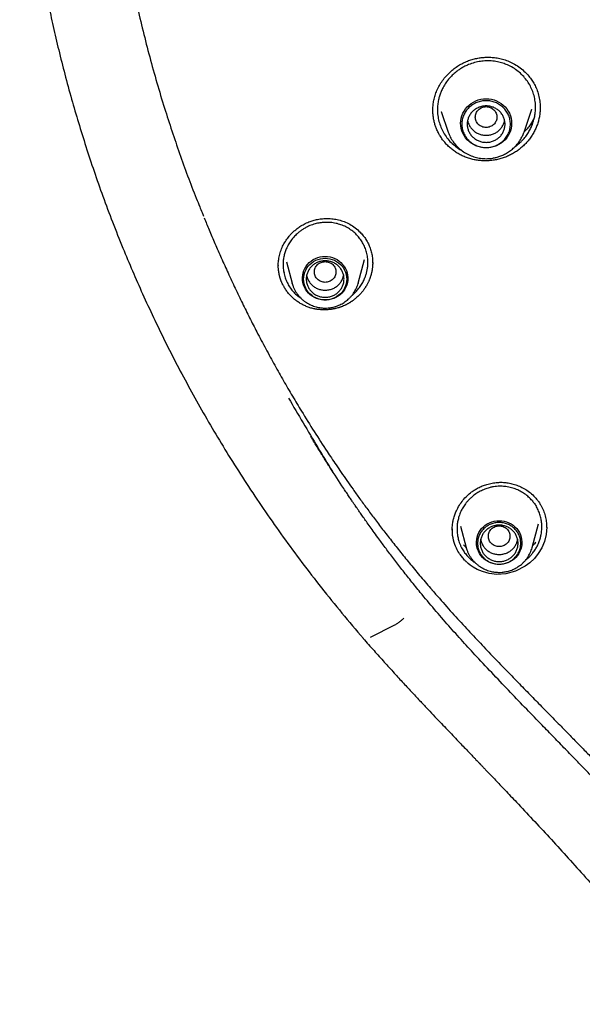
# Model space of a CAD drawing. Header units: millimetres. Extents: x 8 to 866, y 12 to 2084.
# Tile 61 of 98: x 367 to 388, y 1864 to 1901. Entities that reach past the tile are written whole.
import ezdxf

# ---------------------------------------------------------------- set-up
doc = ezdxf.new("R2010")
doc.units = ezdxf.units.MM

msp = doc.modelspace()

# ---------------------------------------------------------------- linework, layer by layer
at = {"color": 7, "linetype": 'Continuous', "lineweight": 30}
for p, q in [((382.432, 1897.412), (382.696, 1896.646)), ((382.438, 1897.405), (382.435, 1897.413)), ((385.506, 1896.646), (385.8, 1897.498)), ((385.8, 1897.499), (385.798, 1897.492)), ((386.101, 1897.581), (386.103, 1897.543)), ((382.698, 1896.64), (382.696, 1896.646)), ((385.498, 1896.627), (385.506, 1896.646)), ((376.7, 1891.838), (376.914, 1891.048)), ((379.36, 1891.048), (379.599, 1891.93)), ((379.895, 1891.836), (379.894, 1891.797)), ((376.403, 1891.687), (376.403, 1891.702)), ((376.637, 1891.434), (376.62, 1891.468)), ((376.918, 1891.033), (376.914, 1891.048)), ((379.36, 1891.048), (379.359, 1891.043)), ((386.109, 1882.858), (386.13, 1882.823)), ((383.146, 1882.052), (383.361, 1881.259)), ((385.807, 1881.259), (386.043, 1882.13)), ((386.341, 1882.022), (386.341, 1882)), ((382.847, 1881.909), (382.847, 1881.928)), ((383.356, 1881.259), (383.266, 1881.363)), ((383.365, 1881.244), (383.361, 1881.259)), ((385.807, 1881.259), (385.806, 1881.253)), ((383.504, 1880.843), (383.383, 1880.968)), ((379.821, 1877.939), (380.722, 1878.394))]:
    msp.add_line(p, q, dxfattribs=at)
at = {"color": 7, "linetype": 'Continuous', "lineweight": 30, "flags": 128}
for points in [[(384.101, 1896.063), (384.002, 1896.068), (383.905, 1896.083), (383.809, 1896.108), (383.717, 1896.142), (383.629, 1896.185), (383.546, 1896.237), (383.47, 1896.297), (383.4, 1896.364), (383.338, 1896.438), (383.284, 1896.518), (383.239, 1896.603), (383.204, 1896.692), (383.178, 1896.784), (383.163, 1896.878), (383.157, 1896.973), (383.163, 1897.068), (383.178, 1897.162), (383.204, 1897.254), (383.239, 1897.342), (383.284, 1897.427), (383.338, 1897.507), (383.4, 1897.581), (383.47, 1897.648), (383.546, 1897.708), (383.629, 1897.76), (383.717, 1897.803), (383.809, 1897.837), (383.905, 1897.862), (384.002, 1897.877), (384.101, 1897.882), (384.2, 1897.877), (384.297, 1897.862), (384.393, 1897.837), (384.485, 1897.803), (384.573, 1897.76), (384.656, 1897.708), (384.733, 1897.648), (384.802, 1897.581), (384.865, 1897.507), (384.918, 1897.427), (384.963, 1897.342), (384.999, 1897.254), (385.024, 1897.162), (385.04, 1897.068), (385.045, 1896.973), (385.04, 1896.878), (385.024, 1896.784), (384.999, 1896.692), (384.963, 1896.603), (384.918, 1896.518), (384.865, 1896.438), (384.802, 1896.364), (384.733, 1896.297), (384.656, 1896.237), (384.573, 1896.185), (384.485, 1896.142), (384.393, 1896.108), (384.297, 1896.083), (384.2, 1896.068), (384.101, 1896.063)], [(385.506, 1896.646), (385.502, 1896.633), (385.5, 1896.628)], [(378.137, 1892.042), (378.23, 1892.037), (378.321, 1892.023), (378.41, 1891.998), (378.496, 1891.965), (378.577, 1891.922), (378.653, 1891.871), (378.723, 1891.813), (378.786, 1891.747), (378.841, 1891.675), (378.887, 1891.598), (378.924, 1891.516), (378.952, 1891.431), (378.969, 1891.344), (378.977, 1891.255), (378.975, 1891.166), (378.962, 1891.077), (378.939, 1890.991), (378.907, 1890.907), (378.865, 1890.827), (378.814, 1890.753), (378.755, 1890.684), (378.689, 1890.622), (378.616, 1890.567), (378.537, 1890.52), (378.453, 1890.482), (378.366, 1890.453), (378.275, 1890.434), (378.183, 1890.424), (378.091, 1890.424), (377.999, 1890.434), (377.908, 1890.453), (377.821, 1890.482), (377.737, 1890.52), (377.658, 1890.567), (377.585, 1890.622), (377.519, 1890.684), (377.46, 1890.753), (377.409, 1890.827), (377.368, 1890.907), (377.335, 1890.991), (377.312, 1891.077), (377.3, 1891.166), (377.297, 1891.255), (377.305, 1891.344), (377.322, 1891.431), (377.35, 1891.516), (377.387, 1891.598), (377.434, 1891.675), (377.488, 1891.747), (377.551, 1891.813), (377.621, 1891.871), (377.697, 1891.922), (377.778, 1891.965), (377.864, 1891.998), (377.953, 1892.023), (378.045, 1892.037), (378.137, 1892.042)], [(378.137, 1890.432), (378.048, 1890.437), (377.959, 1890.451), (377.873, 1890.475), (377.79, 1890.508), (377.711, 1890.55), (377.638, 1890.6), (377.571, 1890.658), (377.512, 1890.722), (377.46, 1890.793), (377.416, 1890.868), (377.382, 1890.948), (377.357, 1891.031), (377.342, 1891.116), (377.337, 1891.203), (377.342, 1891.289), (377.357, 1891.374), (377.382, 1891.457), (377.416, 1891.537), (377.46, 1891.613), (377.512, 1891.683), (377.571, 1891.748), (377.638, 1891.805), (377.711, 1891.855), (377.79, 1891.897), (377.873, 1891.93), (377.959, 1891.954), (378.048, 1891.969), (378.137, 1891.974), (378.227, 1891.969), (378.315, 1891.954), (378.401, 1891.93), (378.484, 1891.897), (378.563, 1891.855), (378.636, 1891.805), (378.703, 1891.748), (378.763, 1891.683), (378.814, 1891.613), (378.858, 1891.537), (378.892, 1891.457), (378.917, 1891.374), (378.932, 1891.289), (378.937, 1891.203), (378.932, 1891.116), (378.917, 1891.031), (378.892, 1890.948), (378.858, 1890.868), (378.814, 1890.793), (378.763, 1890.722), (378.703, 1890.658), (378.636, 1890.6), (378.563, 1890.55), (378.484, 1890.508), (378.401, 1890.475), (378.315, 1890.451), (378.227, 1890.437), (378.137, 1890.432)], [(386.343, 1882.017), (386.344, 1882.012), (386.321, 1881.741), (386.258, 1881.485), (386.161, 1881.251), (386.035, 1881.039), (385.888, 1880.854), (385.725, 1880.695), (385.55, 1880.563), (385.186, 1880.378), (384.83, 1880.285), (384.5, 1880.264), (384.21, 1880.298), (383.969, 1880.364), (383.775, 1880.446), (383.624, 1880.531), (383.513, 1880.607), (383.438, 1880.667), (383.394, 1880.705), (383.384, 1880.715), (383.381, 1880.717), (383.38, 1880.718), (383.38, 1880.718), (383.38, 1880.718), (383.38, 1880.718), (383.38, 1880.718)], [(384.584, 1882.253), (384.677, 1882.248), (384.768, 1882.233), (384.857, 1882.209), (384.943, 1882.175), (385.024, 1882.133), (385.1, 1882.082), (385.17, 1882.023), (385.233, 1881.958), (385.288, 1881.886), (385.334, 1881.809), (385.371, 1881.727), (385.399, 1881.642), (385.417, 1881.554), (385.424, 1881.465), (385.422, 1881.376), (385.409, 1881.288), (385.386, 1881.201), (385.354, 1881.118), (385.312, 1881.038), (385.261, 1880.963), (385.202, 1880.894), (385.136, 1880.832), (385.063, 1880.777), (384.984, 1880.731), (384.9, 1880.693), (384.813, 1880.664), (384.722, 1880.644), (384.63, 1880.634), (384.538, 1880.634), (384.446, 1880.644), (384.355, 1880.664), (384.268, 1880.693), (384.184, 1880.731), (384.105, 1880.777), (384.032, 1880.832), (383.966, 1880.894), (383.907, 1880.963), (383.856, 1881.038), (383.815, 1881.118), (383.782, 1881.201), (383.759, 1881.288), (383.747, 1881.376), (383.744, 1881.465), (383.752, 1881.554), (383.77, 1881.642), (383.797, 1881.727), (383.834, 1881.809), (383.881, 1881.886), (383.935, 1881.958), (383.998, 1882.023), (384.068, 1882.082), (384.144, 1882.133), (384.226, 1882.175), (384.311, 1882.209), (384.4, 1882.233), (384.492, 1882.248), (384.584, 1882.253)]]:
    msp.add_lwpolyline(points, dxfattribs=at)
at = {"color": 7, "linetype": 'Continuous', "lineweight": 30}
for points, knots in [([(385.428, 1947.324), (385.162, 1947.073), (384.517, 1946.464), (383.741, 1945.665), (383.211, 1945.101), (383.022, 1944.895), (382.969, 1944.838), (382.917, 1944.782), (382.865, 1944.725), (382.814, 1944.668), (382.762, 1944.611), (382.709, 1944.553), (382.644, 1944.481), (382.547, 1944.373), (382.404, 1944.213), (382.21, 1943.994), (381.972, 1943.72), (381.69, 1943.392), (381.36, 1943), (380.982, 1942.542), (380.558, 1942.014), (380.095, 1941.42), (379.595, 1940.757), (379.062, 1940.025), (378.626, 1939.403), (378.321, 1938.953), (378.152, 1938.701), (378.01, 1938.486), (377.871, 1938.273), (377.734, 1938.062), (377.6, 1937.853), (377.394, 1937.528), (377.124, 1937.092), (376.742, 1936.459), (376.336, 1935.76), (375.914, 1935.002), (375.608, 1934.431), (375.403, 1934.036), (375.285, 1933.808), (375.172, 1933.584), (375.062, 1933.366), (374.956, 1933.151), (374.854, 1932.942), (374.498, 1932.206), (373.917, 1930.929), (373.168, 1929.085), (372.496, 1927.215), (371.926, 1925.396), (371.448, 1923.634), (371.067, 1922.003), (370.841, 1920.865), (370.727, 1920.23), (370.693, 1920.032), (370.659, 1919.834), (370.626, 1919.636), (370.594, 1919.438), (370.539, 1919.088), (370.461, 1918.564), (370.364, 1917.845), (370.271, 1917.06), (370.186, 1916.209), (370.12, 1915.407), (370.071, 1914.667), (370.037, 1914.003), (370.011, 1913.31), (369.994, 1912.58), (369.989, 1911.817), (369.997, 1910.996), (370.02, 1910.157), (370.058, 1909.323), (370.106, 1908.548), (370.162, 1907.833), (370.225, 1907.158), (370.292, 1906.528), (370.346, 1906.076), (370.38, 1905.803), (370.395, 1905.686), (370.41, 1905.573), (370.425, 1905.463), (370.44, 1905.356), (370.454, 1905.253), (370.553, 1904.549), (370.766, 1903.24), (371.155, 1901.331), (371.625, 1899.423), (372.154, 1897.595), (372.738, 1895.851), (373.179, 1894.638), (373.45, 1893.987), (373.494, 1893.884)], [0, 0, 0, 0, 0.018599, 0.04507, 0.056717, 0.058025, 0.059332, 0.060639, 0.061947, 0.063254, 0.064561, 0.065869, 0.067269, 0.0695, 0.073274, 0.078244, 0.084411, 0.091774, 0.100334, 0.110561, 0.122095, 0.134937, 0.149086, 0.164542, 0.181306, 0.187969, 0.192424, 0.196826, 0.201176, 0.205475, 0.209723, 0.213919, 0.225194, 0.236079, 0.251832, 0.266693, 0.280661, 0.285164, 0.289565, 0.293866, 0.298065, 0.302163, 0.30616, 0.310056, 0.344243, 0.378429, 0.412614, 0.446799, 0.476883, 0.506965, 0.533438, 0.536905, 0.540371, 0.543838, 0.547305, 0.550771, 0.554238, 0.565647, 0.578178, 0.59183, 0.606602, 0.622496, 0.63351, 0.645005, 0.656981, 0.669437, 0.682878, 0.696522, 0.711963, 0.726388, 0.739797, 0.75219, 0.763567, 0.774909, 0.785022, 0.787123, 0.789162, 0.79114, 0.793055, 0.794908, 0.7967, 0.798429, 0.831748, 0.865347, 0.899227, 0.933388, 0.963682, 0.994194, 1, 1, 1, 1]), ([(366.927, 1915.065), (366.923, 1915.005), (366.916, 1914.883), (366.906, 1914.67), (366.892, 1914.432), (366.878, 1914.154), (366.865, 1913.859), (366.853, 1913.547), (366.842, 1913.218), (366.832, 1912.85), (366.825, 1912.439), (366.821, 1911.986), (366.82, 1911.509), (366.825, 1911.037), (366.833, 1910.573), (366.845, 1910.117), (366.863, 1909.639), (366.886, 1909.135), (366.916, 1908.604), (366.953, 1908.047), (367, 1907.442), (367.059, 1906.787), (367.133, 1906.08), (367.221, 1905.34), (367.325, 1904.566), (367.442, 1903.786), (367.572, 1903), (367.716, 1902.21), (367.879, 1901.393), (368.061, 1900.549), (368.265, 1899.678), (368.492, 1898.781), (368.736, 1897.884), (368.997, 1896.99), (369.275, 1896.1), (369.576, 1895.189), (369.904, 1894.258), (370.26, 1893.308), (370.625, 1892.388), (370.998, 1891.5), (371.375, 1890.644), (371.776, 1889.777), (372.203, 1888.899), (372.653, 1888.016), (373.126, 1887.129), (373.624, 1886.238), (374.149, 1885.341), (374.707, 1884.43), (375.298, 1883.507), (375.925, 1882.574), (376.583, 1881.637), (377.275, 1880.699), (377.999, 1879.759), (378.76, 1878.822), (379.287, 1878.204), (379.552, 1877.892)], [0, 0, 0, 0, 0.004314, 0.008883, 0.015361, 0.022297, 0.029664, 0.037461, 0.045686, 0.054338, 0.065078, 0.076406, 0.088319, 0.100824, 0.111713, 0.123062, 0.134989, 0.147581, 0.160844, 0.174786, 0.189412, 0.2063, 0.224036, 0.24263, 0.262092, 0.282434, 0.301701, 0.321712, 0.342475, 0.363997, 0.386283, 0.40934, 0.433173, 0.455709, 0.478907, 0.502772, 0.527309, 0.552522, 0.578416, 0.601105, 0.6243, 0.648002, 0.672211, 0.696924, 0.721687, 0.746936, 0.77267, 0.798887, 0.826136, 0.853886, 0.882133, 0.910873, 0.940101, 0.969812, 1, 1, 1, 1]), ([(382.126, 1897.434), (382.127, 1897.48), (382.128, 1897.581), (382.147, 1897.742), (382.183, 1897.917), (382.24, 1898.1), (382.32, 1898.287), (382.424, 1898.47), (382.548, 1898.642), (382.686, 1898.799), (382.836, 1898.937), (382.994, 1899.058), (383.157, 1899.16), (383.325, 1899.244), (383.494, 1899.311), (383.665, 1899.361), (383.83, 1899.394), (383.991, 1899.414), (384.152, 1899.422), (384.327, 1899.416), (384.513, 1899.395), (384.708, 1899.353), (384.91, 1899.287), (385.113, 1899.193), (385.315, 1899.067), (385.51, 1898.91), (385.671, 1898.741), (385.798, 1898.572), (385.896, 1898.412), (385.948, 1898.296), (385.974, 1898.237)], [0, 0, 0, 0, 0.026001, 0.057491, 0.090888, 0.126235, 0.163583, 0.202719, 0.241615, 0.279528, 0.31644, 0.352321, 0.387152, 0.420925, 0.453677, 0.485514, 0.517591, 0.544338, 0.573579, 0.605283, 0.639395, 0.675847, 0.714571, 0.755712, 0.799516, 0.845958, 0.894936, 0.928941, 0.963971, 1, 1, 1, 1]), ([(385.807, 1898.203), (385.778, 1898.268), (385.719, 1898.398), (385.6, 1898.579), (385.457, 1898.749), (385.289, 1898.901), (385.099, 1899.033), (384.934, 1899.118), (384.805, 1899.17), (384.718, 1899.2), (384.622, 1899.227), (384.519, 1899.251), (384.407, 1899.27), (384.267, 1899.284), (384.094, 1899.287), (383.887, 1899.269), (383.67, 1899.224), (383.476, 1899.16), (383.314, 1899.086), (383.187, 1899.016), (383.052, 1898.928), (382.915, 1898.819), (382.77, 1898.678), (382.64, 1898.521), (382.531, 1898.351), (382.463, 1898.217), (382.422, 1898.117), (382.396, 1898.049), (382.374, 1897.979), (382.354, 1897.91), (382.329, 1897.806), (382.306, 1897.666), (382.294, 1897.472), (382.307, 1897.262), (382.348, 1897.039), (382.399, 1896.899), (382.424, 1896.829)], [0, 0, 0, 0, 0.038268, 0.077292, 0.117073, 0.15761, 0.198902, 0.240946, 0.256243, 0.27269, 0.290287, 0.309032, 0.328923, 0.349959, 0.383648, 0.419898, 0.458703, 0.500052, 0.526528, 0.551972, 0.576387, 0.611076, 0.643462, 0.683063, 0.718599, 0.750081, 0.76316, 0.776176, 0.789129, 0.802021, 0.81485, 0.846645, 0.878061, 0.919356, 0.959998, 1, 1, 1, 1]), ([(385.154, 1896.092), (385.173, 1896.105), (385.226, 1896.141), (385.299, 1896.202), (385.377, 1896.272), (385.445, 1896.341), (385.508, 1896.413), (385.566, 1896.485), (385.619, 1896.558), (385.667, 1896.631), (385.709, 1896.704), (385.747, 1896.776), (385.783, 1896.852), (385.817, 1896.933), (385.847, 1897.021), (385.874, 1897.108), (385.902, 1897.225), (385.925, 1897.372), (385.937, 1897.566), (385.924, 1897.776), (385.882, 1897.996), (385.832, 1898.135), (385.807, 1898.203)], [0, 0, 0, 0, 0.028684, 0.078022, 0.117835, 0.158613, 0.19825, 0.236746, 0.274099, 0.310306, 0.345368, 0.379282, 0.412048, 0.451046, 0.489746, 0.528149, 0.566254, 0.641545, 0.715643, 0.812553, 0.907338, 1, 1, 1, 1]), ([(385.974, 1898.237), (386, 1898.165), (386.051, 1898.02), (386.094, 1897.799), (386.101, 1897.652), (386.104, 1897.581)], [0, 0, 0, 0, 0.343918, 0.685775, 1, 1, 1, 1]), ([(382.262, 1896.768), (382.246, 1896.811), (382.213, 1896.896), (382.176, 1897.028), (382.149, 1897.163), (382.132, 1897.3), (382.124, 1897.404), (382.126, 1897.461), (382.126, 1897.472)], [0, 0, 0, 0, 0.1897514, 0.3804891, 0.570721, 0.7609543, 0.9551702, 1, 1, 1, 1]), ([(386.105, 1897.56), (386.105, 1897.524), (386.104, 1897.435), (386.089, 1897.292), (386.059, 1897.131), (386.015, 1896.971), (385.957, 1896.816), (385.887, 1896.667), (385.804, 1896.525), (385.709, 1896.388), (385.602, 1896.259), (385.485, 1896.14), (385.36, 1896.031), (385.225, 1895.931), (385.081, 1895.842), (384.93, 1895.766), (384.773, 1895.701), (384.609, 1895.65), (384.443, 1895.613), (384.277, 1895.59), (384.112, 1895.58), (383.945, 1895.583), (383.778, 1895.6), (383.613, 1895.63), (383.449, 1895.675), (383.289, 1895.734), (383.137, 1895.806), (382.995, 1895.89), (382.862, 1895.983), (382.737, 1896.087), (382.62, 1896.204), (382.513, 1896.33), (382.416, 1896.466), (382.331, 1896.612), (382.285, 1896.716), (382.262, 1896.768)], [0, 0, 0, 0, 0.0201402, 0.0501561, 0.0801717, 0.1110601, 0.1419481, 0.1719239, 0.2019003, 0.2327529, 0.2636063, 0.2935566, 0.3235071, 0.3542944, 0.3850812, 0.4155499, 0.4460175, 0.4774219, 0.5088277, 0.5385868, 0.5683464, 0.5989162, 0.6294856, 0.6601549, 0.6908229, 0.7224456, 0.7540692, 0.7837614, 0.8134541, 0.8439837, 0.8745133, 0.9054043, 0.9362948, 0.9681478, 1, 1, 1, 1]), ([(384.101, 1897.589), (384.049, 1897.583), (383.944, 1897.571), (383.811, 1897.482), (383.723, 1897.355), (383.69, 1897.203), (383.723, 1897.052), (383.811, 1896.923), (383.944, 1896.839), (384.101, 1896.807), (384.258, 1896.839), (384.392, 1896.923), (384.48, 1897.052), (384.512, 1897.203), (384.48, 1897.355), (384.392, 1897.482), (384.258, 1897.571), (384.153, 1897.583), (384.101, 1897.589)], [0, 0, 0, 0, 0.0625, 0.125, 0.1875, 0.25, 0.3125, 0.375, 0.4375, 0.5, 0.5625, 0.625, 0.6875, 0.75, 0.8125, 0.875, 0.9375, 1, 1, 1, 1]), ([(383.415, 1897.072), (383.415, 1897.072), (383.419, 1897.028), (383.452, 1896.944), (383.515, 1896.826), (383.603, 1896.723), (383.71, 1896.639), (383.832, 1896.576), (383.964, 1896.536), (384.055, 1896.531), (384.101, 1896.529)], [0, 0, 0, 0, 0.000201, 0.14303, 0.285858, 0.428687, 0.571515, 0.714343, 0.857172, 1, 1, 1, 1]), ([(384.101, 1896.529), (384.147, 1896.531), (384.239, 1896.536), (384.371, 1896.576), (384.493, 1896.639), (384.599, 1896.723), (384.687, 1896.826), (384.75, 1896.944), (384.783, 1897.028), (384.788, 1897.072), (384.788, 1897.072)], [0, 0, 0, 0, 0.142828, 0.285657, 0.428485, 0.571313, 0.714142, 0.85697, 0.999799, 1, 1, 1, 1]), ([(385.895, 1897.204), (385.885, 1897.181), (385.852, 1897.108), (385.782, 1896.987), (385.681, 1896.842), (385.589, 1896.729), (385.526, 1896.669), (385.509, 1896.653)], [0, 0, 0, 0, 0.1149874, 0.3623064, 0.6229699, 0.8974298, 1, 1, 1, 1]), ([(382.424, 1896.829), (382.455, 1896.761), (382.517, 1896.624), (382.646, 1896.433), (382.799, 1896.257), (382.979, 1896.106), (383.107, 1896.013), (383.178, 1895.979), (383.179, 1895.979)], [0, 0, 0, 0, 0.194488, 0.392488, 0.59406, 0.799263, 0.997534, 1, 1, 1, 1]), ([(382.696, 1896.646), (382.72, 1896.585), (382.769, 1896.46), (382.877, 1896.286), (383.01, 1896.124), (383.168, 1895.98), (383.347, 1895.858), (383.541, 1895.764), (383.742, 1895.7), (383.946, 1895.665), (384.148, 1895.658), (384.325, 1895.675), (384.478, 1895.707), (384.613, 1895.748), (384.754, 1895.807), (384.898, 1895.885), (385.043, 1895.986), (385.169, 1896.1), (385.278, 1896.223), (385.367, 1896.35), (385.444, 1896.485), (385.481, 1896.581), (385.498, 1896.627)], [0, 0, 0, 0, 0.054182, 0.109936, 0.16741, 0.226803, 0.287166, 0.346282, 0.404103, 0.460644, 0.51592, 0.569944, 0.605799, 0.644382, 0.686143, 0.731123, 0.779365, 0.830904, 0.871752, 0.914481, 0.959092, 1, 1, 1, 1]), ([(373.49, 1893.882), (373.519, 1893.81), (373.565, 1893.695), (373.611, 1893.58), (373.628, 1893.538)], [0, 0, 0, 0, 0.627292, 1, 1, 1, 1]), ([(373.658, 1893.466), (373.717, 1893.32), (373.846, 1893.002), (374.058, 1892.509), (374.293, 1891.975), (374.543, 1891.422), (374.803, 1890.862), (375.069, 1890.308), (375.336, 1889.77), (375.624, 1889.207), (375.933, 1888.622), (376.264, 1888.018), (376.593, 1887.436), (376.923, 1886.869), (377.3, 1886.241), (377.727, 1885.555), (378.101, 1884.978), (378.374, 1884.568), (378.548, 1884.31), (378.739, 1884.03), (378.947, 1883.729), (379.174, 1883.408), (379.419, 1883.066), (379.684, 1882.704), (379.968, 1882.323), (380.273, 1881.922), (380.597, 1881.505), (380.941, 1881.072), (381.304, 1880.625), (381.69, 1880.161), (381.959, 1879.848), (382.096, 1879.689)], [0, 0, 0, 0, 0.028687, 0.062868, 0.098751, 0.136344, 0.175236, 0.213384, 0.250538, 0.286698, 0.330747, 0.37323, 0.41428, 0.454731, 0.494729, 0.549965, 0.604319, 0.621847, 0.641027, 0.661883, 0.684418, 0.708633, 0.734532, 0.762119, 0.791397, 0.822371, 0.855047, 0.8888, 0.924206, 0.96127, 1, 1, 1, 1]), ([(376.4, 1891.668), (376.4, 1891.725), (376.402, 1891.842), (376.429, 1892.031), (376.481, 1892.226), (376.559, 1892.416), (376.659, 1892.596), (376.765, 1892.744), (376.868, 1892.864), (376.966, 1892.962), (377.077, 1893.057), (377.207, 1893.152), (377.362, 1893.244), (377.526, 1893.319), (377.694, 1893.376), (377.86, 1893.416), (378.041, 1893.441), (378.232, 1893.449), (378.433, 1893.436), (378.64, 1893.399), (378.848, 1893.332), (379.055, 1893.234), (379.255, 1893.103), (379.42, 1892.958), (379.551, 1892.81), (379.655, 1892.668), (379.71, 1892.563), (379.738, 1892.511)], [0, 0, 0, 0, 0.037927, 0.079086, 0.122786, 0.166408, 0.209735, 0.252785, 0.281329, 0.309724, 0.339591, 0.373313, 0.41088, 0.452314, 0.486007, 0.521949, 0.560113, 0.600439, 0.64284, 0.687212, 0.733541, 0.782233, 0.833347, 0.886773, 0.923612, 0.961361, 1, 1, 1, 1]), ([(379.57, 1892.462), (379.541, 1892.516), (379.483, 1892.625), (379.369, 1892.775), (379.236, 1892.913), (379.082, 1893.035), (378.91, 1893.138), (378.758, 1893.203), (378.633, 1893.243), (378.538, 1893.268), (378.433, 1893.287), (378.319, 1893.3), (378.184, 1893.306), (378.027, 1893.298), (377.85, 1893.27), (377.664, 1893.219), (377.5, 1893.152), (377.364, 1893.078), (377.257, 1893.01), (377.146, 1892.925), (377.034, 1892.823), (376.917, 1892.692), (376.814, 1892.549), (376.731, 1892.397), (376.678, 1892.272), (376.645, 1892.174), (376.623, 1892.097), (376.606, 1892.02), (376.588, 1891.918), (376.576, 1891.79), (376.577, 1891.622), (376.6, 1891.441), (376.649, 1891.251), (376.701, 1891.134), (376.727, 1891.075)], [0, 0, 0, 0, 0.0382601, 0.0772677, 0.1170253, 0.1575348, 0.1987974, 0.2408136, 0.2592175, 0.2792999, 0.3010588, 0.3244919, 0.3495963, 0.3833169, 0.419636, 0.4585456, 0.5000373, 0.5266729, 0.5522483, 0.5767656, 0.611553, 0.6439732, 0.683517, 0.7188794, 0.7500718, 0.7664943, 0.7828072, 0.7990113, 0.8151073, 0.8469677, 0.8784048, 0.9196595, 0.9601865, 1, 1, 1, 1]), ([(379.738, 1892.511), (379.762, 1892.456), (379.81, 1892.346), (379.858, 1892.172), (379.889, 1892.002), (379.894, 1891.889), (379.896, 1891.836)], [0, 0, 0, 0, 0.258749, 0.516265, 0.773066, 1, 1, 1, 1]), ([(379.131, 1890.599), (379.136, 1890.602), (379.186, 1890.641), (379.271, 1890.723), (379.388, 1890.854), (379.488, 1890.998), (379.569, 1891.146), (379.618, 1891.263), (379.648, 1891.349), (379.666, 1891.41), (379.681, 1891.472), (379.694, 1891.534), (379.71, 1891.626), (379.721, 1891.749), (379.72, 1891.917), (379.696, 1892.098), (379.648, 1892.287), (379.596, 1892.404), (379.57, 1892.462)], [0, 0, 0, 0, 0.00797, 0.091116, 0.167926, 0.260431, 0.341617, 0.411457, 0.442595, 0.473553, 0.504332, 0.534932, 0.565353, 0.640596, 0.714721, 0.811789, 0.90688, 1, 1, 1, 1]), ([(379.898, 1891.812), (379.898, 1891.807), (379.899, 1891.778), (379.897, 1891.736), (379.894, 1891.688), (379.891, 1891.651), (379.887, 1891.615), (379.882, 1891.579), (379.877, 1891.543), (379.869, 1891.494), (379.859, 1891.447), (379.847, 1891.399), (379.838, 1891.364), (379.828, 1891.328), (379.817, 1891.293), (379.801, 1891.247), (379.784, 1891.201), (379.765, 1891.155), (379.751, 1891.121), (379.735, 1891.088), (379.719, 1891.055), (379.702, 1891.022), (379.679, 1890.978), (379.654, 1890.936), (379.628, 1890.894), (379.607, 1890.863), (379.587, 1890.832), (379.565, 1890.802), (379.535, 1890.762), (379.504, 1890.724), (379.472, 1890.686), (379.448, 1890.658), (379.422, 1890.631), (379.397, 1890.604), (379.37, 1890.578), (379.334, 1890.543), (379.297, 1890.51), (379.259, 1890.478), (379.23, 1890.454), (379.201, 1890.431), (379.171, 1890.409), (379.141, 1890.387), (379.099, 1890.359), (379.057, 1890.332), (379.015, 1890.307), (378.982, 1890.288), (378.949, 1890.27), (378.916, 1890.253), (378.882, 1890.237), (378.837, 1890.216), (378.791, 1890.196), (378.744, 1890.178), (378.709, 1890.166), (378.674, 1890.153), (378.638, 1890.142), (378.59, 1890.128), (378.542, 1890.115), (378.494, 1890.104), (378.457, 1890.097), (378.42, 1890.09), (378.383, 1890.084), (378.346, 1890.078), (378.297, 1890.072), (378.248, 1890.067), (378.198, 1890.064), (378.161, 1890.063), (378.123, 1890.062), (378.086, 1890.062), (378.049, 1890.062), (377.999, 1890.064), (377.95, 1890.068), (377.901, 1890.073), (377.864, 1890.077), (377.827, 1890.083), (377.79, 1890.089), (377.754, 1890.095), (377.706, 1890.106), (377.658, 1890.117), (377.574, 1890.14), (377.471, 1890.175), (377.338, 1890.233), (377.211, 1890.301), (377.09, 1890.38), (376.976, 1890.47), (376.872, 1890.567), (376.776, 1890.673), (376.689, 1890.787), (376.618, 1890.898), (376.581, 1890.971), (376.565, 1891.002)], [0, 0, 0, 0, 0.003244, 0.019031, 0.026923, 0.034815, 0.042707, 0.050599, 0.058491, 0.066383, 0.08217, 0.090062, 0.097954, 0.105846, 0.113739, 0.121631, 0.137418, 0.14531, 0.153202, 0.161094, 0.168986, 0.176878, 0.18477, 0.200557, 0.208449, 0.216341, 0.224233, 0.232125, 0.240017, 0.255804, 0.263696, 0.271588, 0.27948, 0.287372, 0.295264, 0.303156, 0.318943, 0.326835, 0.334727, 0.342619, 0.350511, 0.358403, 0.366295, 0.382082, 0.389974, 0.397866, 0.405758, 0.41365, 0.421542, 0.429434, 0.445221, 0.453113, 0.461005, 0.468897, 0.476789, 0.484681, 0.500468, 0.50836, 0.516252, 0.524144, 0.532036, 0.539928, 0.54782, 0.563607, 0.571499, 0.579391, 0.587283, 0.595175, 0.603067, 0.610959, 0.626746, 0.634638, 0.64253, 0.650422, 0.658314, 0.666206, 0.674098, 0.689885, 0.697777, 0.729374, 0.759971, 0.790568, 0.822046, 0.853525, 0.884119, 0.914713, 0.946191, 0.977668, 1, 1, 1, 1]), ([(378.137, 1891.851), (378.085, 1891.845), (377.98, 1891.833), (377.847, 1891.745), (377.759, 1891.617), (377.726, 1891.466), (377.759, 1891.315), (377.847, 1891.186), (377.98, 1891.101), (378.137, 1891.07), (378.294, 1891.101), (378.428, 1891.186), (378.516, 1891.315), (378.548, 1891.466), (378.516, 1891.617), (378.428, 1891.745), (378.294, 1891.833), (378.189, 1891.845), (378.137, 1891.851)], [0, 0, 0, 0, 0.0625, 0.125, 0.1875, 0.25, 0.3125, 0.375, 0.4375, 0.5, 0.5625, 0.625, 0.6875, 0.75, 0.8125, 0.875, 0.9375, 1, 1, 1, 1]), ([(376.565, 1891.002), (376.555, 1891.024), (376.539, 1891.057), (376.52, 1891.101), (376.507, 1891.135), (376.494, 1891.169), (376.478, 1891.215), (376.464, 1891.262), (376.451, 1891.309), (376.443, 1891.344), (376.435, 1891.38), (376.428, 1891.416), (376.421, 1891.452), (376.414, 1891.5), (376.408, 1891.548), (376.404, 1891.596), (376.401, 1891.633), (376.4, 1891.657), (376.4, 1891.669)], [0, 0, 0, 0, 0.1053119, 0.1579585, 0.2106051, 0.2632516, 0.3158982, 0.4212097, 0.4738562, 0.5265027, 0.5791492, 0.6317957, 0.6844422, 0.7370887, 0.8423998, 0.8950463, 0.9476927, 1, 1, 1, 1]), ([(376.727, 1891.075), (376.757, 1891.02), (376.817, 1890.907), (376.937, 1890.751), (377.067, 1890.621), (377.171, 1890.536), (377.228, 1890.501), (377.24, 1890.493)], [0, 0, 0, 0, 0.240993, 0.4898215, 0.7465784, 0.9444706, 1, 1, 1, 1]), ([(377.452, 1891.34), (377.454, 1891.327), (377.461, 1891.271), (377.501, 1891.177), (377.57, 1891.062), (377.663, 1890.963), (377.774, 1890.884), (377.898, 1890.827), (378.032, 1890.794), (378.17, 1890.787), (378.307, 1890.807), (378.437, 1890.851), (378.556, 1890.92), (378.658, 1891.009), (378.74, 1891.116), (378.798, 1891.227), (378.815, 1891.304), (378.822, 1891.339)], [0, 0, 0, 0, 0.0198763, 0.0909428, 0.1620092, 0.2330757, 0.3041422, 0.3752087, 0.4462752, 0.5173416, 0.5884081, 0.6594746, 0.7305411, 0.8016076, 0.872674, 0.9437405, 1, 1, 1, 1]), ([(376.919, 1891.033), (376.925, 1891.011), (376.942, 1890.954), (376.978, 1890.865), (377.027, 1890.767), (377.084, 1890.676), (377.146, 1890.594), (377.212, 1890.519), (377.284, 1890.449), (377.361, 1890.386), (377.443, 1890.329), (377.528, 1890.278), (377.617, 1890.235), (377.708, 1890.199), (377.799, 1890.171), (377.883, 1890.151), (377.957, 1890.139), (378.027, 1890.131), (378.086, 1890.128), (378.124, 1890.127), (378.137, 1890.127)], [0, 0, 0, 0, 0.043007, 0.109872, 0.177431, 0.245766, 0.307135, 0.368504, 0.429845, 0.491124, 0.552287, 0.613244, 0.673838, 0.733753, 0.792269, 0.847232, 0.892042, 0.92971, 0.976061, 1, 1, 1, 1]), ([(378.137, 1890.127), (378.173, 1890.128), (378.225, 1890.129), (378.3, 1890.137), (378.365, 1890.147), (378.441, 1890.163), (378.52, 1890.184), (378.602, 1890.213), (378.684, 1890.248), (378.766, 1890.289), (378.846, 1890.338), (378.923, 1890.393), (378.997, 1890.455), (379.067, 1890.523), (379.131, 1890.597), (379.191, 1890.677), (379.243, 1890.761), (379.29, 1890.851), (379.328, 1890.944), (379.351, 1891.009), (379.359, 1891.042), (379.359, 1891.043)], [0, 0, 0, 0, 0.066152, 0.093234, 0.138184, 0.18497, 0.235257, 0.287843, 0.342245, 0.398078, 0.455068, 0.513014, 0.571766, 0.631213, 0.691269, 0.751871, 0.812972, 0.87454, 0.936555, 0.999003, 1, 1, 1, 1]), ([(376.782, 1886.794), (376.96, 1886.488), (377.317, 1885.878), (377.859, 1884.973), (378.227, 1884.375), (378.41, 1884.079)], [0, 0, 0, 0, 0.335262, 0.670425, 1, 1, 1, 1]), ([(381.661, 1879.596), (381.544, 1879.741), (381.315, 1880.022), (380.987, 1880.438), (380.681, 1880.834), (380.397, 1881.211), (380.158, 1881.534), (379.961, 1881.804), (379.806, 1882.02), (379.67, 1882.211), (379.553, 1882.377), (379.454, 1882.518), (379.372, 1882.636), (379.307, 1882.731), (379.247, 1882.817), (379.187, 1882.906), (379.114, 1883.013), (379.028, 1883.139), (378.931, 1883.284), (378.688, 1883.648), (378.457, 1884.003), (378.244, 1884.335), (378.185, 1884.429), (378.138, 1884.504), (378.098, 1884.567), (378.057, 1884.633), (378.004, 1884.718), (377.93, 1884.837), (377.843, 1884.978), (377.752, 1885.125), (377.67, 1885.26), (377.62, 1885.344), (377.596, 1885.384)], [0, 0, 0, 0, 0.0789813, 0.1538373, 0.2245685, 0.2911759, 0.3536616, 0.3949505, 0.432837, 0.4659992, 0.4944358, 0.5191558, 0.538685, 0.5554495, 0.568025, 0.5828978, 0.6010861, 0.6225918, 0.6474152, 0.6752372, 0.8079748, 0.8265414, 0.842399, 0.8549643, 0.8642369, 0.8738916, 0.8879572, 0.9064364, 0.9334817, 0.9579528, 0.9798884, 1, 1, 1, 1]), ([(382.844, 1881.907), (382.844, 1881.929), (382.844, 1881.979), (382.849, 1882.07), (382.863, 1882.184), (382.891, 1882.32), (382.935, 1882.467), (383.005, 1882.639), (383.104, 1882.824), (383.238, 1883.012), (383.391, 1883.178), (383.542, 1883.304), (383.683, 1883.399), (383.815, 1883.473), (383.964, 1883.542), (384.134, 1883.601), (384.325, 1883.648), (384.516, 1883.672), (384.701, 1883.676), (384.878, 1883.661), (385.06, 1883.626), (385.246, 1883.569), (385.434, 1883.487), (385.617, 1883.38), (385.794, 1883.247), (385.896, 1883.137), (385.948, 1883.081)], [0, 0, 0, 0, 0.016375, 0.038199, 0.065574, 0.098545, 0.136091, 0.173594, 0.228705, 0.282395, 0.334606, 0.385355, 0.418475, 0.452651, 0.490608, 0.532353, 0.57781, 0.626857, 0.665931, 0.706991, 0.750322, 0.795949, 0.843825, 0.893858, 0.945941, 1, 1, 1, 1]), ([(385.805, 1882.996), (385.763, 1883.041), (385.678, 1883.133), (385.529, 1883.251), (385.363, 1883.352), (385.182, 1883.433), (384.988, 1883.492), (384.823, 1883.518), (384.691, 1883.527), (384.592, 1883.528), (384.485, 1883.522), (384.37, 1883.507), (384.237, 1883.48), (384.086, 1883.435), (383.92, 1883.365), (383.752, 1883.271), (383.609, 1883.166), (383.495, 1883.062), (383.408, 1882.97), (383.321, 1882.861), (383.238, 1882.736), (383.157, 1882.581), (383.094, 1882.417), (383.051, 1882.249), (383.03, 1882.108), (383.022, 1881.989), (383.023, 1881.887), (383.03, 1881.789), (383.042, 1881.697), (383.059, 1881.612), (383.08, 1881.53), (383.108, 1881.442), (383.145, 1881.347), (383.201, 1881.229), (383.278, 1881.099), (383.348, 1881.011), (383.383, 1880.968)], [0, 0, 0, 0, 0.038258, 0.077263, 0.117019, 0.157526, 0.198787, 0.240801, 0.259204, 0.279285, 0.301043, 0.324475, 0.349578, 0.383297, 0.419614, 0.458522, 0.500012, 0.526646, 0.55222, 0.576736, 0.611521, 0.643939, 0.683481, 0.718842, 0.750034, 0.771384, 0.792375, 0.813008, 0.832163, 0.849544, 0.866944, 0.884363, 0.906787, 0.930319, 0.965325, 1, 1, 1, 1]), ([(385.948, 1883.081), (385.977, 1883.046), (386.036, 1882.975), (386.085, 1882.897), (386.109, 1882.858)], [0, 0, 0, 0, 0.49982, 1, 1, 1, 1]), ([(385.553, 1880.781), (385.586, 1880.807), (385.649, 1880.859), (385.735, 1880.944), (385.822, 1881.043), (385.905, 1881.156), (385.987, 1881.293), (386.053, 1881.435), (386.101, 1881.575), (386.13, 1881.69), (386.148, 1881.785), (386.158, 1881.867), (386.164, 1881.949), (386.166, 1882.031), (386.163, 1882.111), (386.156, 1882.191), (386.14, 1882.302), (386.108, 1882.444), (386.049, 1882.61), (385.995, 1882.713), (385.969, 1882.763)], [0, 0, 0, 0, 0.056202, 0.110244, 0.161556, 0.233378, 0.299037, 0.376951, 0.443856, 0.499727, 0.537887, 0.575677, 0.613094, 0.650138, 0.686811, 0.723111, 0.759039, 0.841382, 0.921702, 1, 1, 1, 1]), ([(385.805, 1882.996), (385.835, 1882.959), (385.895, 1882.885), (385.944, 1882.804), (385.969, 1882.763)], [0, 0, 0, 0, 0.500017, 1, 1, 1, 1]), ([(386.13, 1882.823), (386.162, 1882.76), (386.227, 1882.633), (386.292, 1882.429), (386.333, 1882.225), (386.339, 1882.087), (386.342, 1882.022)], [0, 0, 0, 0, 0.254997, 0.510047, 0.765003, 1, 1, 1, 1]), ([(383.245, 1880.858), (383.212, 1880.899), (383.132, 1880.998), (383.016, 1881.191), (382.906, 1881.461), (382.845, 1881.725), (382.85, 1881.895), (382.851, 1881.945)], [0, 0, 0, 0, 0.1338418, 0.3234928, 0.5686559, 0.8732888, 1, 1, 1, 1]), ([(384.584, 1882.062), (384.532, 1882.056), (384.427, 1882.044), (384.294, 1881.955), (384.206, 1881.827), (384.173, 1881.676), (384.206, 1881.525), (384.294, 1881.396), (384.427, 1881.311), (384.584, 1881.28), (384.741, 1881.311), (384.875, 1881.396), (384.963, 1881.525), (384.995, 1881.676), (384.963, 1881.827), (384.875, 1881.955), (384.741, 1882.044), (384.636, 1882.056), (384.584, 1882.062)], [0, 0, 0, 0, 0.0625, 0.125, 0.1875, 0.25, 0.3125, 0.375, 0.4375, 0.5, 0.5625, 0.625, 0.6875, 0.75, 0.8125, 0.875, 0.9375, 1, 1, 1, 1]), ([(383.366, 1881.244), (383.372, 1881.222), (383.389, 1881.165), (383.425, 1881.076), (383.474, 1880.978), (383.531, 1880.887), (383.593, 1880.804), (383.659, 1880.729), (383.731, 1880.66), (383.808, 1880.596), (383.89, 1880.539), (383.975, 1880.489), (384.064, 1880.445), (384.155, 1880.41), (384.246, 1880.382), (384.33, 1880.362), (384.404, 1880.35), (384.474, 1880.342), (384.533, 1880.338), (384.571, 1880.338), (384.584, 1880.338)], [0, 0, 0, 0, 0.0430067, 0.1098722, 0.1774305, 0.2457662, 0.3071347, 0.3685035, 0.4298446, 0.4911237, 0.5522868, 0.6132443, 0.6738375, 0.7337534, 0.792269, 0.8472323, 0.8920421, 0.9297095, 0.9760608, 1, 1, 1, 1]), ([(383.9, 1881.551), (383.904, 1881.527), (383.916, 1881.458), (383.965, 1881.354), (384.041, 1881.243), (384.139, 1881.15), (384.254, 1881.076), (384.382, 1881.026), (384.518, 1881), (384.656, 1881.001), (384.791, 1881.027), (384.919, 1881.079), (385.033, 1881.153), (385.131, 1881.247), (385.206, 1881.359), (385.253, 1881.462), (385.265, 1881.528), (385.269, 1881.551)], [0, 0, 0, 0, 0.0402405, 0.1111865, 0.1821325, 0.2530785, 0.3240245, 0.3949705, 0.4659165, 0.5368625, 0.6078086, 0.6787546, 0.7497006, 0.8206466, 0.8915926, 0.9625386, 1, 1, 1, 1]), ([(384.584, 1880.338), (384.621, 1880.338), (384.672, 1880.34), (384.747, 1880.348), (384.812, 1880.357), (384.888, 1880.373), (384.968, 1880.395), (385.049, 1880.423), (385.131, 1880.458), (385.213, 1880.5), (385.293, 1880.549), (385.37, 1880.604), (385.444, 1880.666), (385.514, 1880.734), (385.578, 1880.808), (385.638, 1880.887), (385.69, 1880.972), (385.737, 1881.061), (385.775, 1881.155), (385.798, 1881.219), (385.806, 1881.253), (385.806, 1881.253)], [0, 0, 0, 0, 0.066152, 0.093234, 0.138184, 0.18497, 0.235257, 0.287843, 0.342245, 0.398078, 0.455068, 0.513014, 0.571766, 0.631213, 0.691269, 0.751871, 0.812972, 0.87454, 0.936555, 0.999003, 1, 1, 1, 1]), ([(385.94, 1881.46), (385.925, 1881.439), (385.89, 1881.39), (385.848, 1881.347), (385.825, 1881.323)], [0, 0, 0, 0, 0.438688, 1, 1, 1, 1]), ([(383.38, 1880.718), (383.354, 1880.743), (383.307, 1880.788), (383.264, 1880.837), (383.245, 1880.858)], [0, 0, 0, 0, 0.559763, 1, 1, 1, 1]), ([(383.504, 1880.843), (383.547, 1880.804), (383.607, 1880.75), (383.676, 1880.708), (383.696, 1880.695)], [0, 0, 0, 0, 0.713421, 1, 1, 1, 1]), ([(394.432, 1865.855), (394.359, 1865.939), (394.197, 1866.125), (393.952, 1866.403), (393.707, 1866.68), (393.489, 1866.926), (393.296, 1867.142), (393.129, 1867.328), (392.988, 1867.485), (392.874, 1867.612), (392.789, 1867.705), (392.732, 1867.768), (392.698, 1867.806), (392.674, 1867.833), (392.653, 1867.855), (392.62, 1867.892), (392.568, 1867.95), (392.497, 1868.028), (392.415, 1868.117), (392.33, 1868.211), (392.241, 1868.308), (392.073, 1868.492), (391.824, 1868.762), (391.538, 1869.072), (391.292, 1869.338), (391.088, 1869.557), (390.875, 1869.785), (390.645, 1870.03), (390.392, 1870.299), (390.124, 1870.583), (389.845, 1870.877), (389.557, 1871.181), (389.247, 1871.505), (388.917, 1871.85), (388.566, 1872.215), (388.202, 1872.592), (387.826, 1872.98), (387.438, 1873.379), (387.033, 1873.796), (386.61, 1874.231), (386.131, 1874.723), (385.594, 1875.278), (384.997, 1875.898), (384.378, 1876.547), (383.788, 1877.176), (383.231, 1877.783), (382.71, 1878.364), (382.183, 1878.968), (381.837, 1879.385), (381.661, 1879.596)], [0, 0, 0, 0, 0.017725, 0.039425, 0.059019, 0.076508, 0.091894, 0.105177, 0.116357, 0.125434, 0.13241, 0.136336, 0.139026, 0.140562, 0.142072, 0.143918, 0.148518, 0.154411, 0.160765, 0.167731, 0.174741, 0.181792, 0.207312, 0.233358, 0.24911, 0.265048, 0.281219, 0.298879, 0.318584, 0.340329, 0.361083, 0.383401, 0.40728, 0.432715, 0.459702, 0.488232, 0.516538, 0.546214, 0.577254, 0.609643, 0.643368, 0.687373, 0.733395, 0.781378, 0.831257, 0.871769, 0.913426, 0.95619, 1, 1, 1, 1]), ([(382.095, 1879.689), (382.277, 1879.481), (382.633, 1879.073), (383.17, 1878.482), (383.692, 1877.919), (384.199, 1877.384), (384.688, 1876.874), (385.159, 1876.389), (385.609, 1875.928), (386.045, 1875.483), (386.465, 1875.055), (386.869, 1874.643), (387.248, 1874.256), (387.604, 1873.892), (387.937, 1873.551), (388.232, 1873.248), (388.493, 1872.98), (388.725, 1872.74), (388.952, 1872.506), (389.177, 1872.273), (389.402, 1872.038), (389.629, 1871.802), (389.989, 1871.425), (390.485, 1870.903), (391.192, 1870.152), (391.977, 1869.306), (392.837, 1868.365), (393.691, 1867.412), (394.537, 1866.451), (395.373, 1865.481), (396.16, 1864.55), (396.897, 1863.657), (397.588, 1862.805), (398.272, 1861.946), (398.945, 1861.083), (399.597, 1860.23), (400.222, 1859.395), (400.815, 1858.588), (401.38, 1857.802), (401.801, 1857.205), (402.093, 1856.786), (402.271, 1856.529), (402.461, 1856.252), (402.666, 1855.952), (402.884, 1855.629), (403.117, 1855.282), (403.371, 1854.898), (403.648, 1854.475), (403.948, 1854.011), (404.261, 1853.516), (404.589, 1852.993), (404.93, 1852.439), (405.283, 1851.854), (405.648, 1851.239), (406.025, 1850.593), (406.412, 1849.916), (406.807, 1849.211), (407.209, 1848.479), (407.618, 1847.72), (407.936, 1847.119), (408.115, 1846.771), (408.158, 1846.687)], [0, 0, 0, 0, 0.019905, 0.039078, 0.05751, 0.075194, 0.092122, 0.10829, 0.123697, 0.138344, 0.152885, 0.166611, 0.179525, 0.19163, 0.202929, 0.213425, 0.221783, 0.229574, 0.237224, 0.244905, 0.252616, 0.260357, 0.268129, 0.289661, 0.311428, 0.341254, 0.371403, 0.401555, 0.431701, 0.461852, 0.492016, 0.517823, 0.543653, 0.569504, 0.59537, 0.621026, 0.645456, 0.669089, 0.691918, 0.713939, 0.720827, 0.728117, 0.736051, 0.744628, 0.753849, 0.763712, 0.774217, 0.786511, 0.799578, 0.813419, 0.828032, 0.843418, 0.859576, 0.876508, 0.894214, 0.912697, 0.93196, 0.951642, 0.972088, 0.993303, 1, 1, 1, 1]), ([(380.723, 1878.394), (380.743, 1878.405), (380.79, 1878.431), (380.877, 1878.495), (380.967, 1878.565), (381.027, 1878.615), (381.052, 1878.637)], [0, 0, 0, 0, 0.213859, 0.499988, 0.786128, 1, 1, 1, 1]), ([(379.55, 1877.891), (379.682, 1877.74), (379.94, 1877.445), (380.322, 1877.018), (380.686, 1876.617), (381.033, 1876.24), (381.361, 1875.887), (381.665, 1875.563), (381.945, 1875.267), (382.2, 1874.997), (382.438, 1874.748), (382.657, 1874.518), (382.866, 1874.299), (383.062, 1874.094), (383.244, 1873.904), (383.402, 1873.739), (383.535, 1873.599), (383.641, 1873.489), (383.72, 1873.406), (383.777, 1873.347), (383.821, 1873.301), (383.852, 1873.268), (383.877, 1873.242), (383.899, 1873.219), (383.927, 1873.19), (383.962, 1873.154), (384.014, 1873.098), (384.089, 1873.021), (384.189, 1872.916), (384.31, 1872.79), (384.453, 1872.639), (384.62, 1872.464), (384.808, 1872.267), (385.012, 1872.051), (385.354, 1871.69), (385.832, 1871.183), (386.445, 1870.521), (387.073, 1869.835), (387.714, 1869.123), (388.366, 1868.384), (389.029, 1867.618), (389.681, 1866.846), (390.322, 1866.069), (390.951, 1865.289), (391.582, 1864.481), (392.218, 1863.647), (392.854, 1862.787), (393.597, 1861.75), (394.436, 1860.535), (395.356, 1859.136), (396.246, 1857.712), (397.107, 1856.263), (397.936, 1854.791), (398.735, 1853.295), (399.459, 1851.863), (400.113, 1850.499), (400.703, 1849.206), (401.27, 1847.9), (401.747, 1846.743), (402.141, 1845.742), (402.461, 1844.9), (402.771, 1844.057), (403.067, 1843.221), (403.356, 1842.371), (403.637, 1841.513), (403.908, 1840.65), (404.159, 1839.814), (404.392, 1839.007), (404.607, 1838.228), (404.806, 1837.478), (404.99, 1836.757), (405.156, 1836.076), (405.306, 1835.434), (405.442, 1834.832), (405.546, 1834.352), (405.622, 1833.987), (405.675, 1833.733), (405.723, 1833.496), (405.766, 1833.282), (405.8, 1833.108), (405.827, 1832.969), (405.848, 1832.863), (405.864, 1832.779), (405.876, 1832.717), (405.885, 1832.667), (405.895, 1832.617), (405.907, 1832.552), (405.924, 1832.462), (405.946, 1832.343), (405.974, 1832.19), (406.009, 1831.998), (406.05, 1831.764), (406.099, 1831.488), (406.152, 1831.173), (406.211, 1830.819), (406.274, 1830.426), (406.341, 1829.994), (406.411, 1829.523), (406.483, 1829.013), (406.557, 1828.464), (406.632, 1827.875), (406.707, 1827.246), (406.779, 1826.588), (406.849, 1825.901), (406.916, 1825.186), (406.979, 1824.435), (407.037, 1823.647), (407.091, 1822.822), (407.139, 1821.961), (407.181, 1821.09), (407.216, 1820.211), (407.245, 1819.325), (407.269, 1818.41), (407.29, 1817.463), (407.308, 1816.487), (407.318, 1815.825), (407.324, 1815.49)], [0, 0, 0, 0, 0.008676, 0.016914, 0.024716, 0.032082, 0.039012, 0.045506, 0.05123, 0.056566, 0.061515, 0.066076, 0.070251, 0.074524, 0.078298, 0.081571, 0.084345, 0.086619, 0.088132, 0.089298, 0.090124, 0.090876, 0.091244, 0.091664, 0.092237, 0.092962, 0.09384, 0.095528, 0.097592, 0.100033, 0.103066, 0.106531, 0.110429, 0.114753, 0.119262, 0.131768, 0.144663, 0.157946, 0.171616, 0.185674, 0.200118, 0.21495, 0.228885, 0.243147, 0.257736, 0.27265, 0.287891, 0.303336, 0.327031, 0.350789, 0.37461, 0.398494, 0.422443, 0.446455, 0.470531, 0.490599, 0.510712, 0.53087, 0.551072, 0.563794, 0.576534, 0.589291, 0.601905, 0.614155, 0.627397, 0.640183, 0.652516, 0.664393, 0.675816, 0.686785, 0.697299, 0.707358, 0.716497, 0.725224, 0.733542, 0.73732, 0.741007, 0.744523, 0.747605, 0.75023, 0.752071, 0.753595, 0.754803, 0.755695, 0.756282, 0.756956, 0.757849, 0.759091, 0.76081, 0.763006, 0.765679, 0.769088, 0.773049, 0.777563, 0.782629, 0.788247, 0.794419, 0.801142, 0.808418, 0.816247, 0.824628, 0.833562, 0.843049, 0.852676, 0.862812, 0.873457, 0.884611, 0.896275, 0.908449, 0.921132, 0.933207, 0.945709, 0.958639, 0.971997, 0.985784, 1, 1, 1, 1])]:
    msp.add_open_spline(points, degree=3, knots=knots, dxfattribs=at)
for points in [[(385.001, 1896.94), (384.998, 1896.884), (384.991, 1896.77), (384.938, 1896.606), (384.854, 1896.456), (384.742, 1896.323), (384.604, 1896.215), (384.448, 1896.134), (384.278, 1896.084), (384.101, 1896.068), (383.924, 1896.084), (383.754, 1896.134), (383.598, 1896.215), (383.461, 1896.323), (383.348, 1896.456), (383.264, 1896.606), (383.213, 1896.77), (383.195, 1896.94), (383.213, 1897.111), (383.264, 1897.275), (383.348, 1897.425), (383.461, 1897.558), (383.598, 1897.666), (383.754, 1897.747), (383.924, 1897.797), (384.101, 1897.813), (384.278, 1897.797), (384.448, 1897.747), (384.604, 1897.666), (384.742, 1897.558), (384.854, 1897.425), (384.938, 1897.275), (384.991, 1897.111), (384.998, 1896.997), (385.001, 1896.94)], [(384.101, 1896.266), (384.055, 1896.268), (383.964, 1896.273), (383.832, 1896.314), (383.71, 1896.376), (383.603, 1896.46), (383.515, 1896.563), (383.45, 1896.681), (383.41, 1896.808), (383.397, 1896.94), (383.41, 1897.073), (383.45, 1897.2), (383.515, 1897.318), (383.603, 1897.421), (383.71, 1897.505), (383.832, 1897.568), (383.964, 1897.606), (384.101, 1897.619), (384.239, 1897.606), (384.371, 1897.568), (384.493, 1897.505), (384.599, 1897.421), (384.687, 1897.318), (384.752, 1897.2), (384.792, 1897.073), (384.806, 1896.94), (384.792, 1896.808), (384.752, 1896.681), (384.687, 1896.563), (384.599, 1896.46), (384.493, 1896.376), (384.371, 1896.314), (384.239, 1896.273), (384.147, 1896.268), (384.101, 1896.266)], [(378.837, 1891.203), (378.834, 1891.159), (378.829, 1891.07), (378.788, 1890.943), (378.723, 1890.826), (378.635, 1890.723), (378.528, 1890.638), (378.407, 1890.576), (378.275, 1890.537), (378.137, 1890.524), (378, 1890.537), (377.867, 1890.576), (377.746, 1890.638), (377.639, 1890.723), (377.551, 1890.826), (377.486, 1890.943), (377.446, 1891.07), (377.433, 1891.203), (377.446, 1891.335), (377.486, 1891.463), (377.551, 1891.58), (377.639, 1891.683), (377.746, 1891.767), (377.867, 1891.83), (378, 1891.869), (378.137, 1891.882), (378.275, 1891.869), (378.407, 1891.83), (378.528, 1891.767), (378.635, 1891.683), (378.723, 1891.58), (378.788, 1891.463), (378.829, 1891.335), (378.834, 1891.247), (378.837, 1891.203)], [(385.384, 1881.413), (385.381, 1881.363), (385.375, 1881.262), (385.328, 1881.116), (385.254, 1880.982), (385.153, 1880.865), (385.031, 1880.768), (384.892, 1880.696), (384.741, 1880.652), (384.584, 1880.637), (384.427, 1880.652), (384.276, 1880.696), (384.137, 1880.768), (384.015, 1880.865), (383.915, 1880.982), (383.84, 1881.116), (383.794, 1881.262), (383.779, 1881.413), (383.794, 1881.565), (383.84, 1881.71), (383.915, 1881.844), (384.015, 1881.962), (384.137, 1882.058), (384.276, 1882.13), (384.427, 1882.174), (384.584, 1882.189), (384.741, 1882.174), (384.892, 1882.13), (385.031, 1882.058), (385.153, 1881.962), (385.254, 1881.844), (385.328, 1881.71), (385.375, 1881.565), (385.381, 1881.464), (385.384, 1881.413)], [(384.584, 1880.739), (384.538, 1880.741), (384.447, 1880.746), (384.315, 1880.786), (384.193, 1880.849), (384.086, 1880.933), (383.998, 1881.036), (383.933, 1881.153), (383.893, 1881.281), (383.88, 1881.413), (383.893, 1881.546), (383.933, 1881.673), (383.998, 1881.79), (384.086, 1881.893), (384.193, 1881.978), (384.315, 1882.04), (384.447, 1882.079), (384.584, 1882.092), (384.722, 1882.079), (384.854, 1882.04), (384.976, 1881.978), (385.082, 1881.893), (385.17, 1881.79), (385.235, 1881.673), (385.275, 1881.546), (385.289, 1881.413), (385.275, 1881.281), (385.235, 1881.153), (385.17, 1881.036), (385.082, 1880.933), (384.976, 1880.849), (384.854, 1880.786), (384.722, 1880.746), (384.63, 1880.741), (384.584, 1880.739)]]:
    msp.add_open_spline(points, degree=3, dxfattribs=at)

doc.saveas('drawing.dxf')
